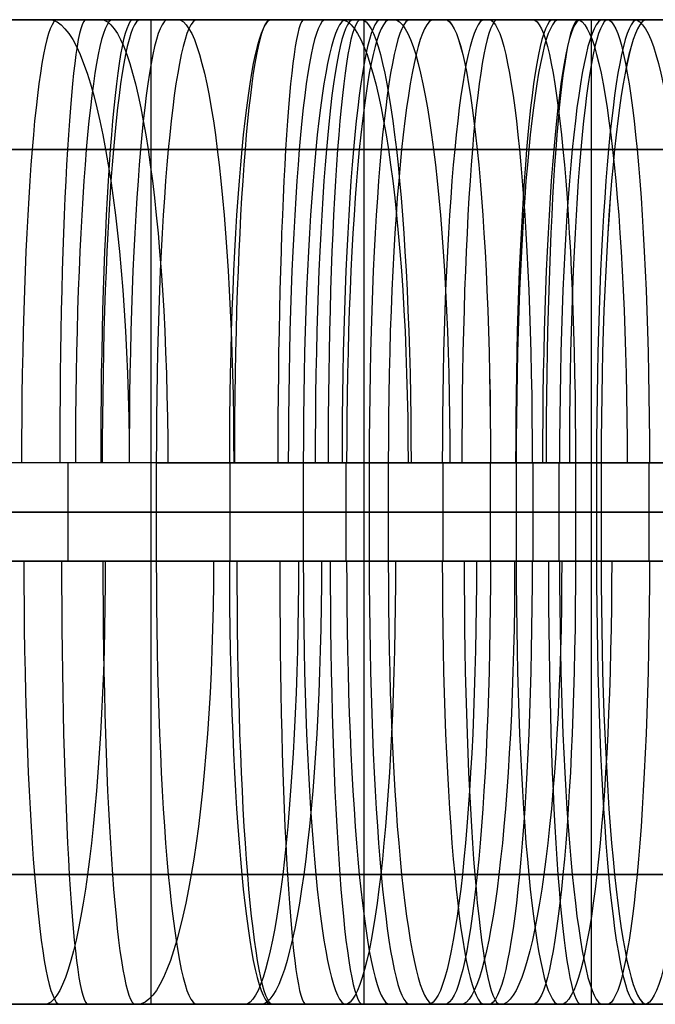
# Model space of a CAD drawing. Extents: x -879 to 919, y -7 to 33.
# Tile 26 of 66: x -21 to 4, y -7 to 33. Entities that reach past the tile are written whole.
import ezdxf

# ---------------------------------------------------------------- set-up
doc = ezdxf.new("R2010")
doc.units = 0
doc.layers.add('IGES_LEVEL_0', color=7, linetype='CONTINUOUS')

msp = doc.modelspace()

# ---------------------------------------------------------------- linework, layer by layer
at = {"layer": 'IGES_LEVEL_0'}
for p, q in [((-43.903, 33.426, 157.761), (-16.67, 33.426, 158.803)), ((-39.146, 33.426, 684.477), (-18.33, 33.426, 685.492)), ((-36.208, 33.426, 1726.806), (-14.24, 33.426, 1728.442)), ((-36.208, 33.426, 1726.806), (-14.24, 33.426, 1728.442)), ((-34.759, 33.426, 1200.28), (-21.114, 33.426, 1201.078)), ((-34.759, 33.426, 1200.28), (-21.114, 33.426, 1201.078)), ((-19.853, 33.426, 423.751), (-33.341, 33.426, 425.789)), ((-30.288, 33.426, 164.195), (-9.473, 33.426, 165.211)), ((-30.02, 33.426, 953.089), (-18.161, 33.426, 951.092)), ((-29.76, 33.426, 1721.197), (-16.123, 33.426, 1722.239)), ((-29.76, 33.426, 1721.197), (-16.123, 33.426, 1722.239)), ((-14.808, 33.426, 1466.91), (-28.205, 33.426, 1469.369)), ((-14.808, 33.426, 1466.91), (-28.205, 33.426, 1469.369)), ((-27.562, 33.426, 1206.687), (-5.593, 33.426, 1208.324)), ((-27.562, 33.426, 1206.687), (-5.593, 33.426, 1208.324)), ((-26.94, 33.426, 430.83), (-15.031, 33.426, 429.164)), ((-26.17, 33.426, 1475.088), (-20.265, 33.426, 1473.948)), ((-26.17, 33.426, 1475.088), (-20.265, 33.426, 1473.948)), ((-25.527, 33.426, 679.085), (-11.882, 33.426, 679.883)), ((-11.098, 33.426, 944.012), (-24.586, 33.426, 946.051)), ((-21.114, 33.426, 1201.078), (-7.477, 33.426, 1202.12)), ((-21.114, 33.426, 1201.078), (-7.477, 33.426, 1202.12)), ((-20.265, 33.426, 1473.948), (-8.407, 33.426, 1471.952)), ((-20.265, 33.426, 1473.948), (-8.407, 33.426, 1471.952)), ((-6.295, 33.426, 422.088), (-19.853, 33.426, 423.751)), ((-18.33, 33.426, 685.492), (3.638, 33.426, 687.129)), ((-18.161, 33.426, 951.092), (-6.253, 33.426, 949.426)), ((-16.67, 33.426, 158.803), (-3.025, 33.426, 159.601)), ((-16.123, 33.426, 1722.239), (-2.516, 33.426, 1723.569)), ((-16.123, 33.426, 1722.239), (-16.123, -6.574, 1722.239)), ((-16.123, 33.426, 1722.239), (-2.516, 33.426, 1723.569)), ((-15.031, 33.426, 429.164), (-4.177, 33.426, 427.89)), ((-1.32, 33.426, 1464.872), (-14.808, 33.426, 1466.91)), ((-1.32, 33.426, 1464.872), (-14.808, 33.426, 1466.91)), ((-14.24, 33.426, 1728.442), (-8.195, 33.426, 1729.021)), ((-14.24, 33.426, 1728.442), (-8.195, 33.426, 1729.021)), ((-11.882, 33.426, 679.883), (1.754, 33.426, 680.925)), ((2.46, 33.426, 942.35), (-11.098, 33.426, 944.012)), ((-9.473, 33.426, 165.211), (12.495, 33.426, 166.847)), ((-8.407, 33.426, 1471.952), (3.502, 33.426, 1470.286)), ((-8.407, 33.426, 1471.952), (3.502, 33.426, 1470.286)), ((-8.195, 33.426, 1729.021), (-4.634, 33.426, 1729.371)), ((-8.195, 33.426, 1729.021), (-4.634, 33.426, 1729.371)), ((-7.477, 33.426, 1202.12), (6.13, 33.426, 1203.45)), ((-7.477, 33.426, 1202.12), (6.13, 33.426, 1203.45)), ((-7.477, 33.426, 1202.12), (-7.477, -6.574, 1202.12)), ((7.312, 33.426, 420.758), (-6.295, 33.426, 422.088)), ((-6.253, 33.426, 949.426), (4.601, 33.426, 948.152)), ((-5.593, 33.426, 1208.324), (0.452, 33.426, 1208.902)), ((-5.593, 33.426, 1208.324), (0.452, 33.426, 1208.902)), ((-4.634, 33.426, 1729.371), (11.143, 33.426, 1731.297)), ((-4.634, 33.426, 1729.371), (11.143, 33.426, 1731.297)), ((-4.177, 33.426, 427.89), (-0.617, 33.426, 427.54)), ((-0.617, 33.426, 427.54), (-4.177, 33.426, 427.89)), ((-0.617, 33.426, 427.54), (-4.177, 33.426, 427.89)), ((-3.025, 33.426, 159.601), (10.612, 33.426, 160.643)), ((-2.516, 33.426, 1723.569), (11.042, 33.426, 1725.231)), ((-2.516, 33.426, 1723.569), (11.042, 33.426, 1725.231)), ((12.238, 33.426, 1463.21), (-1.32, 33.426, 1464.872)), ((12.238, 33.426, 1463.21), (-1.32, 33.426, 1464.872)), ((-0.617, 33.426, 427.54), (5.43, 33.426, 426.961)), ((5.43, 33.426, 426.961), (-0.617, 33.426, 427.54)), ((0.452, 33.426, 1208.902), (4.012, 33.426, 1209.252)), ((0.452, 33.426, 1208.902), (4.012, 33.426, 1209.252)), ((1.754, 33.426, 680.925), (15.361, 33.426, 682.255)), ((1.754, 33.426, 680.925), (1.754, -6.574, 680.925)), ((16.067, 33.426, 941.02), (2.46, 33.426, 942.35)), ((3.502, 33.426, 1470.286), (14.355, 33.426, 1469.011)), ((3.502, 33.426, 1470.286), (14.355, 33.426, 1469.011)), ((3.638, 33.426, 687.129), (9.683, 33.426, 687.707)), ((4.012, 33.426, 1209.252), (19.79, 33.426, 1211.178)), ((4.012, 33.426, 1209.252), (19.79, 33.426, 1211.178)), ((-41.529, 28.154, 697.125), (-19.508, 28.154, 698.172)), ((-37.386, 28.154, 1739.486), (-15.414, 28.154, 1741.116)), ((-32.671, 28.154, 176.843), (-10.651, 28.154, 177.891)), ((-28.739, 28.154, 1219.368), (-6.768, 28.154, 1220.997)), ((-16.233, 28.154, 963.673), (-27.712, 28.154, 965.606)), ((-13.423, 28.154, 441.79), (-25.011, 28.154, 443.411)), ((-17.958, 28.154, 1486.465), (-23.65, 28.154, 1487.564)), ((-19.508, 28.154, 698.172), (2.463, 28.154, 699.802)), ((-6.478, 28.154, 1484.533), (-17.958, 28.154, 1486.465)), ((-4.644, 28.154, 962.052), (-16.233, 28.154, 963.673)), ((-2.871, 28.154, 440.551), (-13.423, 28.154, 441.79)), ((-10.651, 28.154, 177.891), (11.321, 28.154, 179.52)), ((5.11, 28.154, 1482.912), (-6.478, 28.154, 1484.533)), ((-5.94, 28.154, 1742.032), (7.221, 28.154, 1743.61)), ((5.907, 28.154, 960.812), (-4.644, 28.154, 962.052)), ((2.706, 28.154, 1221.913), (15.867, 28.154, 1223.492)), ((-19.944, 15.426, 703.428), (-41.907, 15.426, 702.387)), ((-15.901, 15.426, 1746.366), (-37.821, 15.426, 1744.742)), ((-15.901, 15.426, 1746.366), (-37.821, 15.426, 1744.742)), ((-11.086, 15.426, 183.146), (-33.05, 15.426, 182.105)), ((-20.343, 15.426, 969.668), (-29.24, 15.426, 971.258)), ((-7.254, 15.426, 1226.247), (-29.175, 15.426, 1224.623)), ((-7.254, 15.426, 1226.247), (-29.175, 15.426, 1224.623)), ((-20.194, 15.426, 448.026), (-29.121, 15.426, 449.406)), ((-19.486, 15.426, 1492.117), (-28.333, 15.426, 1493.943)), ((-19.486, 15.426, 1492.117), (-28.333, 15.426, 1493.943)), ((-11.416, 15.426, 968.288), (-20.343, 15.426, 969.668)), ((-2.33, 15.426, 445.795), (-20.194, 15.426, 448.026)), ((1.977, 15.426, 705.052), (-19.944, 15.426, 703.428)), ((-10.588, 15.426, 1490.527), (-19.486, 15.426, 1492.117)), ((-19.486, 15.426, 1492.117), (-19.486, 11.426, 1492.117)), ((-10.588, 15.426, 1490.527), (-19.486, 15.426, 1492.117)), ((-15.901, 15.426, 1746.366), (-15.901, 11.426, 1746.366)), ((-15.901, 15.426, 1746.366), (-15.901, 11.426, 1746.366)), ((-15.901, 15.426, 1746.366), (-9.932, 15.426, 1746.937)), ((-9.932, 15.426, 1746.937), (-15.901, 15.426, 1746.366)), ((-15.901, 15.426, 1746.366), (-9.932, 15.426, 1746.937)), ((-12.916, 15.426, 1746.651), (-12.916, 11.426, 1746.651)), ((6.449, 15.426, 966.057), (-11.416, 15.426, 968.288)), ((10.834, 15.426, 184.77), (-11.086, 15.426, 183.146)), ((-1.661, 15.426, 1489.148), (-10.588, 15.426, 1490.527)), ((-1.661, 15.426, 1489.148), (-10.588, 15.426, 1490.527)), ((-6.481, 15.426, 1747.276), (-9.932, 15.426, 1746.937)), ((-9.932, 15.426, 1746.937), (-9.932, 11.426, 1746.937)), ((-9.932, 15.426, 1746.937), (-9.932, 11.426, 1746.937)), ((-6.481, 15.426, 1747.276), (-9.932, 15.426, 1746.937)), ((-9.932, 15.426, 1746.937), (-6.481, 15.426, 1747.276)), ((-8.206, 15.426, 1747.107), (-8.206, 11.426, 1747.107)), ((-7.254, 15.426, 1226.247), (-7.254, 11.426, 1226.247)), ((-7.254, 15.426, 1226.247), (-1.285, 15.426, 1226.818)), ((-7.254, 15.426, 1226.247), (-7.254, 11.426, 1226.247)), ((-1.285, 15.426, 1226.818), (-7.254, 15.426, 1226.247)), ((-7.254, 15.426, 1226.247), (-1.285, 15.426, 1226.818)), ((11.383, 15.426, 1749.507), (-6.481, 15.426, 1747.276)), ((-6.481, 15.426, 1747.276), (-6.481, 11.426, 1747.276)), ((11.383, 15.426, 1749.507), (-6.481, 15.426, 1747.276)), ((-6.481, 15.426, 1747.276), (-6.481, 11.426, 1747.276)), ((-4.27, 15.426, 1226.533), (-4.27, 11.426, 1226.533)), ((-2.331, 11.426, 445.795), (-2.33, 15.426, 445.795)), ((1.12, 15.426, 445.456), (-2.33, 15.426, 445.795)), ((16.203, 15.426, 1486.916), (-1.661, 15.426, 1489.148)), ((16.203, 15.426, 1486.916), (-1.661, 15.426, 1489.148)), ((-1.285, 15.426, 1226.818), (2.165, 15.426, 1227.157)), ((-1.285, 15.426, 1226.818), (-1.285, 11.426, 1226.818)), ((-1.285, 15.426, 1226.818), (-1.285, 11.426, 1226.818)), ((2.165, 15.426, 1227.157), (-1.285, 15.426, 1226.818)), ((-1.285, 15.426, 1226.818), (2.165, 15.426, 1227.157)), ((-0.605, 15.426, 445.626), (-0.605, 11.426, 445.626)), ((0.44, 15.426, 1226.988), (0.44, 11.426, 1226.988)), ((7.09, 15.426, 444.885), (1.12, 15.426, 445.456)), ((1.12, 15.426, 445.456), (1.12, 11.426, 445.456)), ((7.946, 15.426, 705.623), (1.977, 15.426, 705.052)), ((1.977, 15.426, 705.052), (1.977, 11.426, 705.052)), ((1.977, 15.426, 705.052), (7.946, 15.426, 705.623)), ((20.029, 15.426, 1229.388), (2.165, 15.426, 1227.157)), ((2.165, 15.426, 1227.157), (2.165, 11.426, 1227.157)), ((2.165, 15.426, 1227.157), (2.165, 11.426, 1227.157)), ((20.029, 15.426, 1229.388), (2.165, 15.426, 1227.157)), ((4.105, 15.426, 445.171), (4.105, 11.426, 445.171)), ((-43.903, 13.426, 157.761), (-16.67, 13.426, 158.803)), ((-41.907, 13.426, 702.387), (-19.944, 13.426, 703.428)), ((-37.821, 13.426, 1744.742), (-15.901, 13.426, 1746.366)), ((-34.759, 13.426, 1200.28), (-21.114, 13.426, 1201.078)), ((-19.853, 13.426, 423.751), (-33.341, 13.426, 425.789)), ((-33.05, 13.426, 182.105), (-11.086, 13.426, 183.146)), ((-29.76, 13.426, 1721.197), (-16.123, 13.426, 1722.239)), ((-20.343, 13.426, 969.668), (-29.24, 13.426, 971.258)), ((-29.175, 13.426, 1224.623), (-7.254, 13.426, 1226.247)), ((-20.194, 13.426, 448.026), (-29.121, 13.426, 449.406)), ((-19.486, 13.426, 1492.117), (-28.333, 13.426, 1493.943)), ((-14.808, 13.426, 1466.91), (-28.205, 13.426, 1469.369)), ((-25.527, 13.426, 679.085), (-11.882, 13.426, 679.883)), ((-11.098, 13.426, 944.012), (-24.586, 13.426, 946.051)), ((-21.114, 13.426, 1201.078), (-7.477, 13.426, 1202.12)), ((-11.416, 13.426, 968.288), (-20.343, 13.426, 969.668)), ((-2.33, 13.426, 445.795), (-20.194, 13.426, 448.026)), ((-19.944, 13.426, 703.428), (1.977, 13.426, 705.052)), ((-6.295, 13.426, 422.088), (-19.853, 13.426, 423.751)), ((-10.588, 13.426, 1490.527), (-19.486, 13.426, 1492.117)), ((-16.67, 13.426, 158.803), (-3.025, 13.426, 159.601)), ((-16.123, 13.426, 1722.239), (-2.516, 13.426, 1723.569)), ((-9.932, 13.426, 1746.937), (-15.901, 13.426, 1746.366)), ((-1.32, 13.426, 1464.872), (-14.808, 13.426, 1466.91)), ((-11.882, 13.426, 679.883), (1.754, 13.426, 680.925)), ((6.449, 13.426, 966.057), (-11.416, 13.426, 968.288)), ((2.46, 13.426, 942.35), (-11.098, 13.426, 944.012)), ((-11.086, 13.426, 183.146), (10.834, 13.426, 184.77)), ((-1.661, 13.426, 1489.148), (-10.588, 13.426, 1490.527)), ((-6.481, 13.426, 1747.276), (-9.932, 13.426, 1746.937)), ((-7.477, 13.426, 1202.12), (6.13, 13.426, 1203.45)), ((-1.285, 13.426, 1226.818), (-7.254, 13.426, 1226.247)), ((-6.481, 13.426, 1747.276), (11.383, 13.426, 1749.507)), ((7.312, 13.426, 420.758), (-6.295, 13.426, 422.088)), ((-3.025, 13.426, 159.601), (10.612, 13.426, 160.643)), ((-2.516, 13.426, 1723.569), (11.042, 13.426, 1725.231)), ((-2.33, 13.426, 445.795), (1.12, 13.426, 445.456)), ((16.203, 13.426, 1486.916), (-1.661, 13.426, 1489.148)), ((12.238, 13.426, 1463.21), (-1.32, 13.426, 1464.872)), ((2.165, 13.426, 1227.157), (-1.285, 13.426, 1226.818)), ((1.12, 13.426, 445.456), (7.089, 13.426, 444.885)), ((1.754, 13.426, 680.925), (15.361, 13.426, 682.255)), ((7.946, 13.426, 705.623), (1.977, 13.426, 705.052)), ((2.165, 13.426, 1227.157), (20.029, 13.426, 1229.388)), ((16.067, 13.426, 941.02), (2.46, 13.426, 942.35)), ((-19.944, 11.426, 703.428), (-41.907, 11.426, 702.387)), ((-15.901, 11.426, 1746.366), (-37.821, 11.426, 1744.742)), ((-15.901, 11.426, 1746.366), (-37.821, 11.426, 1744.742)), ((-11.086, 11.426, 183.146), (-33.05, 11.426, 182.105)), ((-29.241, 11.426, 971.258), (-20.343, 11.426, 969.668)), ((-7.254, 11.426, 1226.247), (-29.175, 11.426, 1224.623)), ((-7.254, 11.426, 1226.247), (-29.175, 11.426, 1224.623)), ((-29.122, 11.426, 449.406), (-20.194, 11.426, 448.026)), ((-28.333, 11.426, 1493.944), (-19.486, 11.426, 1492.117)), ((-28.333, 11.426, 1493.944), (-19.486, 11.426, 1492.117)), ((-20.343, 11.426, 969.668), (-11.416, 11.426, 968.288)), ((-20.194, 11.426, 448.026), (-2.331, 11.426, 445.795)), ((1.977, 11.426, 705.052), (-19.944, 11.426, 703.428)), ((-19.486, 11.426, 1492.117), (-10.589, 11.426, 1490.527)), ((-19.486, 11.426, 1492.117), (-10.589, 11.426, 1490.527)), ((-9.932, 11.426, 1746.937), (-15.901, 11.426, 1746.366)), ((-9.932, 11.426, 1746.937), (-15.901, 11.426, 1746.366)), ((-9.932, 11.426, 1746.937), (-15.901, 11.426, 1746.366)), ((-11.416, 11.426, 968.288), (6.448, 11.426, 966.057)), ((10.834, 11.426, 184.77), (-11.086, 11.426, 183.146)), ((-10.589, 11.426, 1490.527), (-1.662, 11.426, 1489.148)), ((-10.589, 11.426, 1490.527), (-1.662, 11.426, 1489.148)), ((-6.481, 11.426, 1747.276), (-9.932, 11.426, 1746.937)), ((-6.481, 11.426, 1747.276), (-9.932, 11.426, 1746.937)), ((-1.285, 11.426, 1226.818), (-7.254, 11.426, 1226.247)), ((-1.285, 11.426, 1226.818), (-7.254, 11.426, 1226.247)), ((-1.285, 11.426, 1226.818), (-7.254, 11.426, 1226.247)), ((11.383, 11.426, 1749.507), (-6.481, 11.426, 1747.276)), ((11.383, 11.426, 1749.507), (-6.481, 11.426, 1747.276)), ((1.12, 11.426, 445.456), (-2.331, 11.426, 445.795)), ((-1.662, 11.426, 1489.148), (16.202, 11.426, 1486.917)), ((-1.662, 11.426, 1489.148), (16.202, 11.426, 1486.917)), ((2.165, 11.426, 1227.157), (-1.285, 11.426, 1226.818)), ((2.165, 11.426, 1227.157), (-1.285, 11.426, 1226.818)), ((7.089, 11.426, 444.885), (1.12, 11.426, 445.456)), ((7.946, 11.426, 705.623), (1.977, 11.426, 705.052)), ((20.029, 11.426, 1229.388), (2.165, 11.426, 1227.157)), ((20.029, 11.426, 1229.388), (2.165, 11.426, 1227.157)), ((-19.432, -1.302, 698.177), (-41.481, -1.302, 697.127)), ((-15.414, -1.302, 1741.116), (-37.31, -1.302, 1739.491)), ((-10.575, -1.302, 177.895), (-32.624, -1.302, 176.845)), ((-6.768, -1.302, 1220.997), (-28.663, -1.302, 1219.372)), ((-25.877, -1.302, 443.545), (-10.768, -1.302, 441.459)), ((-24.238, -1.302, 964.983), (-17.098, -1.302, 963.807)), ((-21.576, -1.302, 1487.152), (-14.484, -1.302, 1485.842)), ((2.463, -1.302, 699.802), (-19.432, -1.302, 698.177)), ((-17.098, -1.302, 963.807), (-1.99, -1.302, 961.721)), ((-14.484, -1.302, 1485.842), (-7.344, -1.302, 1484.666)), ((-10.768, -1.302, 441.459), (-2.872, -1.302, 440.551)), ((11.321, -1.302, 179.52), (-10.575, -1.302, 177.895)), ((-7.344, -1.302, 1484.666), (7.764, -1.302, 1482.58)), ((10.064, -1.302, 1743.996), (-5.94, -1.302, 1742.032)), ((-1.99, -1.302, 961.721), (5.906, -1.302, 960.812)), ((18.71, -1.302, 1223.878), (2.706, -1.302, 1221.913)), ((-16.67, -6.574, 158.803), (-43.903, -6.574, 157.761)), ((-18.297, -6.574, 685.494), (-40.215, -6.574, 684.437)), ((-14.24, -6.574, 1728.442), (-36.175, -6.574, 1726.808)), ((-14.24, -6.574, 1728.442), (-36.175, -6.574, 1726.808)), ((-21.114, -6.574, 1201.078), (-34.759, -6.574, 1200.28)), ((-21.114, -6.574, 1201.078), (-34.759, -6.574, 1200.28)), ((-20.441, -6.574, 429.883), (-33.858, -6.574, 431.95)), ((-33.341, -6.574, 425.789), (-19.853, -6.574, 423.751)), ((-9.44, -6.574, 165.213), (-31.357, -6.574, 164.155)), ((-16.123, -6.574, 1722.239), (-29.76, -6.574, 1721.197)), ((-16.123, -6.574, 1722.239), (-29.76, -6.574, 1721.197)), ((-28.205, -6.574, 1469.369), (-14.808, -6.574, 1466.91)), ((-28.205, -6.574, 1469.369), (-14.808, -6.574, 1466.91)), ((-5.593, -6.574, 1208.324), (-27.528, -6.574, 1206.689)), ((-5.593, -6.574, 1208.324), (-27.528, -6.574, 1206.689)), ((-11.882, -6.574, 679.883), (-25.527, -6.574, 679.085)), ((-11.662, -6.574, 950.145), (-25.08, -6.574, 952.212)), ((-24.586, -6.574, 946.051), (-11.098, -6.574, 944.012)), ((-15.325, -6.574, 1473.071), (-22.006, -6.574, 1474.274)), ((-15.325, -6.574, 1473.071), (-22.006, -6.574, 1474.274)), ((-7.477, -6.574, 1202.12), (-21.114, -6.574, 1201.078)), ((-7.477, -6.574, 1202.12), (-21.114, -6.574, 1201.078)), ((-4.179, -6.574, 427.89), (-20.441, -6.574, 429.883)), ((-19.853, -6.574, 423.751), (-6.295, -6.574, 422.088)), ((3.638, -6.574, 687.129), (-18.297, -6.574, 685.494)), ((-3.025, -6.574, 159.601), (-16.67, -6.574, 158.803)), ((-2.516, -6.574, 1723.569), (-16.123, -6.574, 1722.239)), ((-2.516, -6.574, 1723.569), (-16.123, -6.574, 1722.239)), ((-1.908, -6.574, 1471.004), (-15.325, -6.574, 1473.071)), ((-1.908, -6.574, 1471.004), (-15.325, -6.574, 1473.071)), ((-14.808, -6.574, 1466.91), (-1.32, -6.574, 1464.872)), ((-14.808, -6.574, 1466.91), (-1.32, -6.574, 1464.872)), ((-8.195, -6.574, 1729.021), (-14.24, -6.574, 1728.442)), ((-8.195, -6.574, 1729.021), (-14.24, -6.574, 1728.442)), ((1.754, -6.574, 680.925), (-11.882, -6.574, 679.883)), ((4.599, -6.574, 948.152), (-11.662, -6.574, 950.145)), ((-11.098, -6.574, 944.012), (2.46, -6.574, 942.35)), ((12.495, -6.574, 166.847), (-9.44, -6.574, 165.213)), ((-8.195, -6.574, 1729.021), (-4.634, -6.574, 1729.371)), ((-4.634, -6.574, 1729.371), (-8.195, -6.574, 1729.021)), ((-8.195, -6.574, 1729.021), (-4.634, -6.574, 1729.371)), ((6.13, -6.574, 1203.45), (-7.477, -6.574, 1202.12)), ((6.13, -6.574, 1203.45), (-7.477, -6.574, 1202.12)), ((-6.295, -6.574, 422.088), (7.312, -6.574, 420.758)), ((0.452, -6.574, 1208.902), (-5.593, -6.574, 1208.324)), ((0.452, -6.574, 1208.902), (-5.593, -6.574, 1208.324)), ((12.492, -6.574, 1731.484), (-4.634, -6.574, 1729.371)), ((12.492, -6.574, 1731.484), (-4.634, -6.574, 1729.371)), ((-0.617, -6.574, 427.54), (-4.179, -6.574, 427.89)), ((10.612, -6.574, 160.643), (-3.025, -6.574, 159.601)), ((11.042, -6.574, 1725.231), (-2.516, -6.574, 1723.569)), ((11.042, -6.574, 1725.231), (-2.516, -6.574, 1723.569)), ((14.354, -6.574, 1469.011), (-1.908, -6.574, 1471.004)), ((14.354, -6.574, 1469.011), (-1.908, -6.574, 1471.004)), ((-1.32, -6.574, 1464.872), (12.238, -6.574, 1463.21)), ((-1.32, -6.574, 1464.872), (12.238, -6.574, 1463.21)), ((5.428, -6.574, 426.961), (-0.617, -6.574, 427.54)), ((-0.617, -6.574, 427.54), (5.428, -6.574, 426.961)), ((0.452, -6.574, 1208.902), (4.012, -6.574, 1209.252)), ((4.012, -6.574, 1209.252), (0.452, -6.574, 1208.902)), ((0.452, -6.574, 1208.902), (4.012, -6.574, 1209.252)), ((15.361, -6.574, 682.255), (1.754, -6.574, 680.925)), ((2.46, -6.574, 942.35), (16.067, -6.574, 941.02)), ((9.683, -6.574, 687.707), (3.638, -6.574, 687.129)), ((21.138, -6.574, 1211.365), (4.012, -6.574, 1209.252)), ((21.138, -6.574, 1211.365), (4.012, -6.574, 1209.252))]:
    msp.add_line(p, q, dxfattribs=at)
at = {"layer": 'IGES_LEVEL_0', "extrusion": (0.996696, 1.42351e-09, 0.081223)}
msp.add_arc((15.426, 1723.865, 120.506), 18, 0, 90, dxfattribs=at)
at = {"layer": 'IGES_LEVEL_0', "extrusion": (0.983426, -5.82602e-09, -0.181309)}
msp.add_arc((15.426, 1445.845, -287.17), 18, 360, 90, dxfattribs=at)
at = {"layer": 'IGES_LEVEL_0', "extrusion": (0.998214, 1.63836e-10, 0.059733)}
msp.add_arc((15.426, 685.363, 22.231), 18, 360, 90, dxfattribs=at)
at = {"layer": 'IGES_LEVEL_0', "extrusion": (0.996435, 2.04774e-09, 0.08436)}
msp.add_arc((15.426, 1723.474, 128.181), 18, 0, 90, dxfattribs=at)
at = {"layer": 'IGES_LEVEL_0', "extrusion": (0.988455, -5.39962e-10, -0.151514)}
msp.add_arc((15.426, 937.36, -162.056), 18, 360, 90, dxfattribs=at)
at = {"layer": 'IGES_LEVEL_0', "extrusion": (0.997281, -5.77887e-10, 0.073691)}
msp.add_arc((15.426, 1205.364, 72.188), 18, 360, 90, dxfattribs=at)
at = {"layer": 'IGES_LEVEL_0', "extrusion": (0.996299, 2.49845e-09, 0.085951)}
msp.add_arc((15.426, 1723.266, 132.057), 18, 0, 90, dxfattribs=at)
at = {"layer": 'IGES_LEVEL_0', "extrusion": (0.99616, 1.51193e-10, 0.087556)}
msp.add_arc((15.426, 1723.05, 135.959), 18, 0, 90, dxfattribs=at)
at = {"layer": 'IGES_LEVEL_0', "extrusion": (0.995733, 8.7911e-06, 0.092284)}
msp.add_arc((15.425, 1722.38, 145.329), 18.001, 0.0038, 89.9958, dxfattribs=at)
at = {"layer": 'IGES_LEVEL_0', "extrusion": (0.995733, 8.90371e-06, 0.092284)}
msp.add_arc((15.425, 1722.38, 145.329), 18.001, 0.0038, 89.9958, dxfattribs=at)
at = {"layer": 'IGES_LEVEL_0', "extrusion": (0.991986, 3.3243e-10, -0.126351)}
msp.add_arc((15.426, 423.826, -69.136), 18, 360, 90, dxfattribs=at)
at = {"layer": 'IGES_LEVEL_0', "extrusion": (0.995447, 0, 0.095316)}
for centre, start, end in [((15.426, 1721.93, 153.61), 360, 90), ((15.426, 1203.355, 112.641), 360, 90), ((11.426, 1721.93, 153.61), 90, 180)]:
    msp.add_arc(centre, 18, start, end, dxfattribs=at)
at = {"layer": 'IGES_LEVEL_0', "extrusion": (0.996696, -2.24834e-09, 0.081223)}
msp.add_arc((15.426, 1204.763, 86.877), 18, 360, 90, dxfattribs=at)
at = {"layer": 'IGES_LEVEL_0', "extrusion": (0.998214, -1.27134e-10, 0.059733)}
msp.add_arc((15.426, 165.481, -0.006), 18, 360, 90, dxfattribs=at)
at = {"layer": 'IGES_LEVEL_0', "extrusion": (0.996435, -6.21487e-11, 0.08436)}
msp.add_arc((15.426, 1204.48, 92.919), 18, 0, 90, dxfattribs=at)
at = {"layer": 'IGES_LEVEL_0', "extrusion": (0.995333, -2.60559e-09, 0.0965)}
msp.add_arc((15.426, 1721.743, 158.694), 18, 0, 89.9999, dxfattribs=at)
msp.add_arc((15.426, 1721.743, 158.694), 18, 0, 89.9999, dxfattribs=at)
at = {"layer": 'IGES_LEVEL_0', "extrusion": (0.996299, -1.77631e-09, 0.085951)}
msp.add_arc((15.426, 1204.329, 95.967), 18, 360, 90, dxfattribs=at)
at = {"layer": 'IGES_LEVEL_0', "extrusion": (0.997281, -1.92258e-10, 0.073691)}
msp.add_arc((15.426, 684.905, 42.987), 18, 360, 90, dxfattribs=at)
at = {"layer": 'IGES_LEVEL_0', "extrusion": (0.988456, 2.2536e-10, -0.151506)}
msp.add_arc((15.426, 1453.686, -231.319), 18, 360, 90, dxfattribs=at)
at = {"layer": 'IGES_LEVEL_0', "extrusion": (0.99616, 8.42249e-10, 0.087556)}
msp.add_arc((15.426, 1204.172, 99.032), 18, 0, 90, dxfattribs=at)
at = {"layer": 'IGES_LEVEL_0', "extrusion": (0.995218, 0, 0.097683)}
for centre, start, end in [((15.426, 1721.553, 162.53), 360, 90), ((15.426, 1203.077, 120.328), 360, 90), ((11.426, 1721.553, 162.53), 90, 180), ((11.426, 1203.077, 120.328), 90, 180)]:
    msp.add_arc(centre, 18, start, end, dxfattribs=at)
at = {"layer": 'IGES_LEVEL_0', "extrusion": (0.993592, -7.98835e-11, -0.113029)}
msp.add_arc((15.426, 424.666, -55.95), 18, 360, 90, dxfattribs=at)
at = {"layer": 'IGES_LEVEL_0', "extrusion": (0.995733, 5.41534e-06, 0.09228)}
msp.add_arc((15.425, 1203.683, 105.935), 18.001, 0.0038, 89.9958, dxfattribs=at)
at = {"layer": 'IGES_LEVEL_0', "extrusion": (0.995733, 5.29991e-06, 0.09228)}
msp.add_arc((15.425, 1203.683, 105.935), 18.001, 0.0038, 89.9958, dxfattribs=at)
at = {"layer": 'IGES_LEVEL_0', "extrusion": (0.99472, -1.58185e-05, 0.102622)}
msp.add_arc((15.425, 1720.715, 172.862), 18.001, 0.0035, 89.996, dxfattribs=at)
msp.add_arc((15.425, 1720.715, 172.862), 18.001, 0.0035, 89.996, dxfattribs=at)
at = {"layer": 'IGES_LEVEL_0', "extrusion": (0.991984, -3.49919e-10, -0.12636)}
msp.add_arc((15.426, 941.026, -126.172), 18, 0, 90, dxfattribs=at)
at = {"layer": 'IGES_LEVEL_0', "extrusion": (0.99472, 2.09543e-05, -0.102622)}
msp.add_arc((15.425, 425.201, -48.065), 18.001, 0.0035, 89.996, dxfattribs=at)
at = {"layer": 'IGES_LEVEL_0', "extrusion": (0.99472, 1.83524e-05, -0.102622)}
msp.add_arc((15.425, 425.201, -48.066), 18.001, 0.0035, 89.996, dxfattribs=at)
at = {"layer": 'IGES_LEVEL_0', "extrusion": (0.996696, -3.9343e-11, 0.081223)}
msp.add_arc((15.426, 684.54, 53.745), 18, 360, 90, dxfattribs=at)
at = {"layer": 'IGES_LEVEL_0', "extrusion": (0.995218, 0, -0.097683)}
msp.add_arc((15.426, 425.435, -44.166), 18, 360, 90, dxfattribs=at)
at = {"layer": 'IGES_LEVEL_0', "extrusion": (0.996435, -2.76184e-11, 0.08436)}
msp.add_arc((15.426, 684.364, 58.149), 18, 0, 90, dxfattribs=at)
at = {"layer": 'IGES_LEVEL_0', "extrusion": (0.995333, -4.6103e-10, 0.0965)}
msp.add_arc((15.426, 1203.217, 117.108), 18, 0, 89.9999, dxfattribs=at)
at = {"layer": 'IGES_LEVEL_0', "extrusion": (0.995333, 4.39567e-09, 0.0965)}
msp.add_arc((15.426, 1203.217, 117.108), 18, 0, 89.9999, dxfattribs=at)
at = {"layer": 'IGES_LEVEL_0', "extrusion": (0.995333, 3.4671e-09, -0.0965)}
msp.add_arc((15.426, 425.485, -41.871), 18, 0, 89.9999, dxfattribs=at)
at = {"layer": 'IGES_LEVEL_0', "extrusion": (0.995333, 2.15452e-08, -0.0965)}
msp.add_arc((15.426, 425.485, -41.871), 18, 0, 89.9999, dxfattribs=at)
at = {"layer": 'IGES_LEVEL_0', "extrusion": (0.996299, -9.45341e-11, 0.085951)}
msp.add_arc((15.426, 684.269, 60.367), 18, 360, 90, dxfattribs=at)
at = {"layer": 'IGES_LEVEL_0', "extrusion": (0.997281, 7.02353e-12, 0.073691)}
msp.add_arc((15.426, 165.386, 13.48), 18, 360, 90, dxfattribs=at)
at = {"layer": 'IGES_LEVEL_0', "extrusion": (0.99616, -1.13085e-10, 0.087556)}
msp.add_arc((15.426, 684.17, 62.594), 18, 360, 90, dxfattribs=at)
at = {"layer": 'IGES_LEVEL_0', "extrusion": (0.993591, 1.66729e-10, -0.113038)}
msp.add_arc((15.426, 942.585, -106.041), 18, 360, 90, dxfattribs=at)
at = {"layer": 'IGES_LEVEL_0', "extrusion": (0.995733, 5.71523e-06, 0.092281)}
msp.add_arc((15.425, 683.86, 67.031), 18.001, 0.0038, 89.9958, dxfattribs=at)
at = {"layer": 'IGES_LEVEL_0', "extrusion": (0.995733, 5.82936e-06, 0.092281)}
msp.add_arc((15.425, 683.86, 67.031), 18.001, 0.0038, 89.9958, dxfattribs=at)
at = {"layer": 'IGES_LEVEL_0', "extrusion": (0.99472, -1.64772e-05, 0.102622)}
msp.add_arc((15.425, 1202.455, 128.087), 18.001, 0.0035, 89.996, dxfattribs=at)
at = {"layer": 'IGES_LEVEL_0', "extrusion": (0.99472, -1.15504e-05, 0.102626)}
msp.add_arc((15.425, 1202.454, 128.091), 18.001, 0.0034, 89.996, dxfattribs=at)
at = {"layer": 'IGES_LEVEL_0', "extrusion": (0.995447, 0, -0.095316)}
msp.add_arc((15.426, 425.535, -38.328), 18, 0, 90, dxfattribs=at)
at = {"layer": 'IGES_LEVEL_0', "extrusion": (0.991986, 1.24936e-09, -0.126351)}
msp.add_arc((15.426, 1458.945, -182.299), 18, 360, 90, dxfattribs=at)
at = {"layer": 'IGES_LEVEL_0', "extrusion": (0.996685, 8.4696e-10, 0.08136)}
msp.add_arc((11.426, 1723.849, 120.841), 18, 90, 180, dxfattribs=at)
at = {"layer": 'IGES_LEVEL_0', "extrusion": (0.990544, -8.41315e-10, -0.137192)}
msp.add_arc((11.426, 423.014, -79.224), 18, 90, 180, dxfattribs=at)
at = {"layer": 'IGES_LEVEL_0', "extrusion": (0.998209, 3.25943e-10, 0.059825)}
msp.add_arc((11.426, 685.361, 22.371), 18, 90, 180, dxfattribs=at)
at = {"layer": 'IGES_LEVEL_0', "extrusion": (0.997272, 4.31505e-10, 0.073812)}
msp.add_arc((11.426, 1205.355, 72.426), 18, 90, 180, dxfattribs=at)
at = {"layer": 'IGES_LEVEL_0', "extrusion": (0.985138, -6.3823e-10, -0.171764)}
msp.add_arc((11.426, 1448.544, -269.483), 18, 90, 180, dxfattribs=at)
at = {"layer": 'IGES_LEVEL_0', "extrusion": (0.995733, -1.06e-05, 0.092286)}
msp.add_arc((11.427, 1722.379, 145.333), 18.001, 90.0042, 179.9962, dxfattribs=at)
msp.add_arc((11.427, 1722.379, 145.333), 18.001, 90.0042, 179.9962, dxfattribs=at)
at = {"layer": 'IGES_LEVEL_0', "extrusion": (0.996685, -1.64075e-09, 0.08136)}
msp.add_arc((11.426, 1204.751, 87.141), 18, 90, 180, dxfattribs=at)
at = {"layer": 'IGES_LEVEL_0', "extrusion": (0.99262, -6.44025e-10, -0.12127)}
msp.add_arc((11.426, 424.167, -64.225), 18, 90, 180, dxfattribs=at)
at = {"layer": 'IGES_LEVEL_0', "extrusion": (0.990543, -2.17514e-10, -0.137201)}
msp.add_arc((11.426, 939.559, -141.913), 18, 90, 180, dxfattribs=at)
at = {"layer": 'IGES_LEVEL_0', "extrusion": (0.998209, 2.7272e-10, 0.059825)}
msp.add_arc((11.426, 165.481, 0.087), 18, 90, 180, dxfattribs=at)
at = {"layer": 'IGES_LEVEL_0', "extrusion": (0.995333, 9.3572e-09, 0.0965)}
msp.add_arc((11.428, 1721.741, 158.694), 18.001, 90.004, 179.996, dxfattribs=at)
at = {"layer": 'IGES_LEVEL_0', "extrusion": (0.995333, -2.53119e-08, 0.0965)}
msp.add_arc((11.428, 1721.741, 158.694), 18.001, 90.004, 179.996, dxfattribs=at)
at = {"layer": 'IGES_LEVEL_0', "extrusion": (0.997272, 6.85211e-10, 0.073812)}
msp.add_arc((11.426, 684.9, 43.162), 18, 90, 180, dxfattribs=at)
at = {"layer": 'IGES_LEVEL_0', "extrusion": (0.993467, 8.34941e-12, -0.11412)}
msp.add_arc((11.426, 424.604, -57.07), 18, 90, 180, dxfattribs=at)
at = {"layer": 'IGES_LEVEL_0', "extrusion": (0.995733, -8.29157e-06, 0.092284)}
msp.add_arc((11.428, 1203.682, 105.94), 18.001, 90.0042, 179.9962, dxfattribs=at)
msp.add_arc((11.428, 1203.682, 105.94), 18.001, 90.0042, 179.9962, dxfattribs=at)
at = {"layer": 'IGES_LEVEL_0', "extrusion": (0.994719, 2.33582e-06, 0.102631)}
msp.add_arc((11.428, 1720.713, 172.878), 18.001, 90.0041, 179.9966, dxfattribs=at)
at = {"layer": 'IGES_LEVEL_0', "extrusion": (0.99472, 1.83995e-05, 0.102623)}
msp.add_arc((11.428, 1720.715, 172.864), 18.001, 90.004, 179.9965, dxfattribs=at)
at = {"layer": 'IGES_LEVEL_0', "extrusion": (0.994087, -2.46475e-10, -0.108589)}
msp.add_arc((11.426, 424.906, -51.299), 18, 90, 180, dxfattribs=at)
at = {"layer": 'IGES_LEVEL_0', "extrusion": (0.995447, -3.55271e-15, 0.095316)}
msp.add_arc((11.426, 1203.355, 112.641), 18, 90, 180, dxfattribs=at)
at = {"layer": 'IGES_LEVEL_0', "extrusion": (0.994717, -2.45272e-05, -0.102659)}
msp.add_arc((11.428, 425.199, -48.083), 18.001, 90.004, 179.9965, dxfattribs=at)
at = {"layer": 'IGES_LEVEL_0', "extrusion": (0.992619, -2.83403e-10, -0.121278)}
msp.add_arc((11.426, 941.653, -118.611), 18, 90, 180, dxfattribs=at)
at = {"layer": 'IGES_LEVEL_0', "extrusion": (0.996685, 2.23084e-11, 0.08136)}
msp.add_arc((11.426, 684.533, 53.938), 18, 90, 180, dxfattribs=at)
at = {"layer": 'IGES_LEVEL_0', "extrusion": (0.995218, -3.55271e-15, -0.097683)}
msp.add_arc((11.426, 425.435, -44.167), 18, 90, 180, dxfattribs=at)
at = {"layer": 'IGES_LEVEL_0', "extrusion": (0.990544, 1.46379e-09, -0.137192)}
msp.add_arc((11.426, 1456.834, -203.7), 18, 90, 180, dxfattribs=at)
at = {"layer": 'IGES_LEVEL_0', "extrusion": (0.995333, 3.34768e-09, 0.0965)}
msp.add_arc((11.428, 1203.216, 117.108), 18.001, 90.004, 179.996, dxfattribs=at)
at = {"layer": 'IGES_LEVEL_0', "extrusion": (0.995333, -3.14498e-08, 0.0965)}
msp.add_arc((11.428, 1203.216, 117.108), 18.001, 90.004, 179.996, dxfattribs=at)
at = {"layer": 'IGES_LEVEL_0', "extrusion": (0.995333, 5.18575e-09, -0.0965)}
msp.add_arc((11.428, 425.484, -41.871), 18.001, 90.004, 179.996, dxfattribs=at)
at = {"layer": 'IGES_LEVEL_0', "extrusion": (0.995333, -6.76124e-09, -0.0965)}
msp.add_arc((11.428, 425.484, -41.871), 18.001, 90.004, 179.996, dxfattribs=at)
at = {"layer": 'IGES_LEVEL_0', "extrusion": (0.997272, 2.1582e-10, 0.073812)}
msp.add_arc((11.426, 165.384, 13.592), 18, 90, 180, dxfattribs=at)
at = {"layer": 'IGES_LEVEL_0', "extrusion": (0.993466, -1.51736e-10, -0.114128)}
msp.add_arc((11.426, 942.468, -107.73), 18, 90, 180, dxfattribs=at)
at = {"layer": 'IGES_LEVEL_0', "extrusion": (0.995733, -9.91344e-06, 0.092286)}
msp.add_arc((11.428, 683.859, 67.035), 18.001, 90.0042, 179.9962, dxfattribs=at)
at = {"layer": 'IGES_LEVEL_0', "extrusion": (0.994719, 2.50947e-06, 0.102631)}
msp.add_arc((11.428, 1202.454, 128.098), 18.001, 90.0041, 179.9966, dxfattribs=at)
at = {"layer": 'IGES_LEVEL_0', "extrusion": (0.99472, 1.8571e-05, 0.102623)}
msp.add_arc((11.428, 1202.455, 128.088), 18.001, 90.004, 179.9965, dxfattribs=at)
at = {"layer": 'IGES_LEVEL_0', "extrusion": (0.995447, -3.55271e-15, -0.095316)}
msp.add_arc((11.426, 425.535, -38.329), 18, 90, 180, dxfattribs=at)
at = {"layer": 'IGES_LEVEL_0', "extrusion": (0.994086, -5.44609e-10, -0.108598)}
msp.add_arc((11.426, 943.043, -99.076), 18, 90, 180, dxfattribs=at)

doc.saveas('drawing.dxf')
